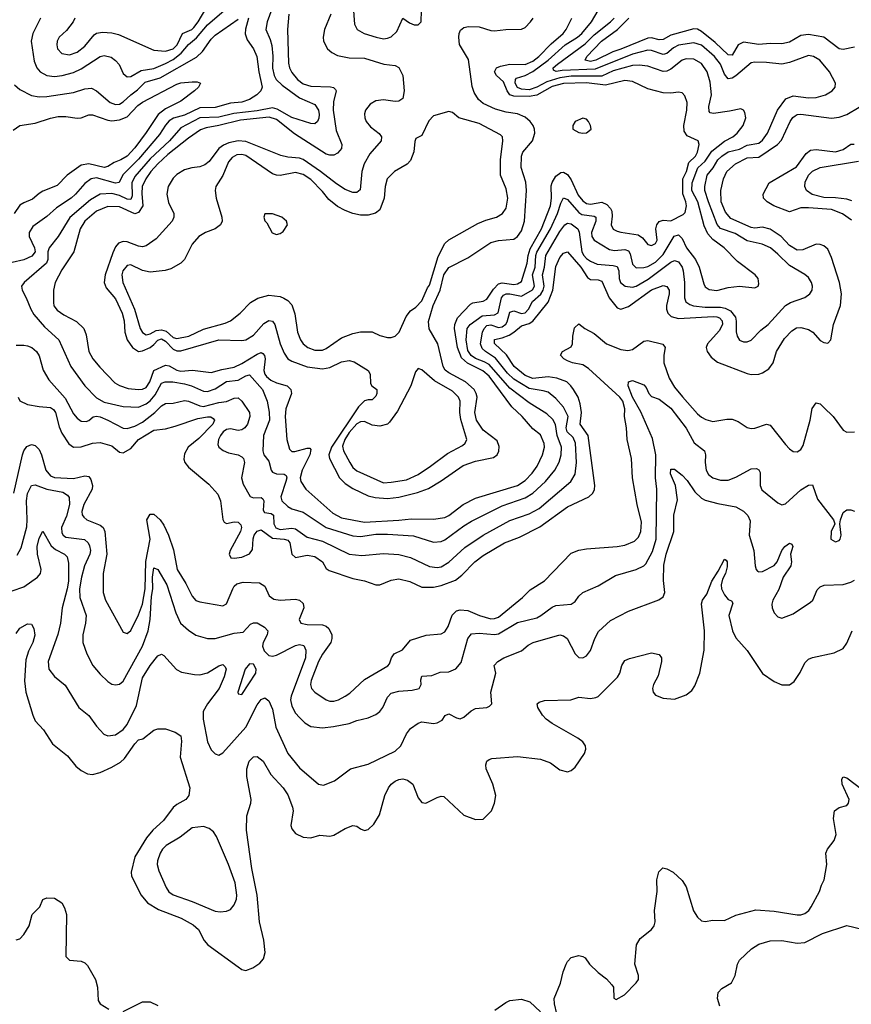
# Model space of a CAD drawing. Header units: inches. Extents: x 1678809 to 1859548, y 384609 to 522868.
# Tile 117 of 256: x 1741229 to 1745573, y 451140 to 456282. Entities that reach past the tile are written whole.
import ezdxf

# ---------------------------------------------------------------- set-up
doc = ezdxf.new("R2010")
doc.units = ezdxf.units.IN
doc.header["$MEASUREMENT"] = 0
doc.layers.add('B7445', color=7, linetype='Continuous')

msp = doc.modelspace()

# ---------------------------------------------------------------- linework, layer by layer
at = {"layer": 'B7445', "color": 5}
for points, elevation in [([(1742565.3, 456390), (1742522.1, 456270), (1742515, 456230), (1742538.3, 456178.3), (1742546.6, 456146.6), (1742552.1, 456092.1), (1742549.2, 456029.2), (1742557.9, 455990), (1742569.3, 455970), (1742599.9, 455939.9), (1742690, 455874.6), (1742770, 455838.2), (1742789.2, 455810), (1742792.9, 455787.1), (1742792.2, 455767.8), (1742785.5, 455750), (1742770, 455737.6), (1742750, 455739.7), (1742650, 455771.1), (1742574.8, 455814.8), (1742550, 455820.8), (1742470, 455806.4), (1742347.4, 455792.6), (1742270, 455772.9), (1742170, 455770.2), (1742070, 455717.6), (1742011.9, 455650), (1741910, 455554.9), (1741830, 455462.5), (1741815.4, 455430), (1741817.4, 455362.6), (1741810, 455343.2), (1741790, 455345), (1741750, 455363.8), (1741710, 455374.4), (1741650.1, 455369.9), (1741598.2, 455341.8), (1741490.3, 455249.7), (1741429.7, 455150.3), (1741382.9, 455090), (1741376.6, 455070), (1741376.4, 455030), (1741368.9, 455011.1), (1741251.8, 454910), (1741238.7, 454890), (1741241.1, 454870), (1741263.2, 454830), (1741286.7, 454770), (1741302.6, 454742.6), (1741358.4, 454678.4), (1741433.5, 454610), (1741497, 454470), (1741570.1, 454370), (1741630, 454307.6), (1741670, 454284), (1741770, 454261.7), (1741850, 454258.9), (1741890, 454275.1), (1741910, 454290.9), (1741937.1, 454322.9), (1741970, 454383.3), (1741989.2, 454390.8), (1742028.5, 454391.5), (1742090, 454381.1), (1742126.9, 454370), (1742190, 454341.5), (1742210, 454340.8), (1742250, 454353.9), (1742310, 454392.2), (1742370, 454399.7), (1742410, 454422.6), (1742430, 454427), (1742496.8, 454350), (1742521.5, 454290), (1742533.1, 454233.1), (1742534.1, 454190), (1742502.7, 454110), (1742499.4, 454030), (1742505.2, 454010), (1742530, 453976.4), (1742542.8, 453930), (1742550, 453918.6), (1742570, 453910.1), (1742610, 453909.4), (1742620.9, 453900.9), (1742624.2, 453890), (1742619.5, 453870), (1742593, 453790), (1742598.5, 453770), (1742630, 453739.2), (1742650, 453728.3), (1742710, 453710.1), (1742830, 453629.4), (1742970, 453586.7), (1743010, 453583.1), (1743090, 453595.4), (1743150, 453595.8), (1743286.9, 453586.9), (1743390, 453553.7), (1743430, 453557), (1743450, 453565.6), (1743550, 453639.3), (1743590, 453663.3), (1743750, 453743.3), (1743870, 453785.3), (1743910, 453808.6), (1743976, 453870), (1744024.7, 453930), (1744048, 453972), (1744058.3, 454010), (1744059.9, 454050), (1744037.4, 454110), (1744027.3, 454167.3), (1744013.5, 454193.5), (1743983.3, 454223.3), (1743890, 454280.4), (1743790, 454358.1), (1743680.7, 454480.7), (1743655.9, 454495.9), (1743610, 454512), (1743587.7, 454527.7), (1743570, 454554.2), (1743561.2, 454610), (1743567.3, 454670), (1743582, 454690), (1743645.2, 454734.8), (1743710, 454740.4), (1743728.7, 454751.3), (1743746, 454830), (1743756, 454844), (1743770, 454850.9), (1743789.7, 454850.3), (1743850, 454838.5), (1743908.1, 454871.9), (1743917.8, 454890), (1743907.7, 454950), (1743922.3, 454990), (1743924.7, 455050), (1743930, 455068.7), (1744001.5, 455190), (1744038.7, 455270), (1744056, 455324), (1744070, 455351.8), (1744090, 455343.6), (1744150, 455275.1), (1744165, 455265), (1744230, 455256.5), (1744238.6, 455250), (1744239.1, 455230), (1744216.2, 455170), (1744218.5, 455150), (1744230.1, 455130.1), (1744310, 455081.7), (1744336.9, 455076.9), (1744390, 455081.3), (1744410, 455075.1), (1744418.7, 455058.7), (1744430, 455005.2), (1744450, 454986.7), (1744490, 454987.1), (1744510, 454993.2), (1744550, 455016), (1744590, 455055.2), (1744647.9, 455152.1), (1744670, 455157.6), (1744690, 455139), (1744712.7, 455090), (1744759, 455030), (1744778.5, 454990), (1744802.2, 454902.2), (1744810, 454887.1), (1744830, 454872.7), (1744870, 454867.6), (1744930, 454883.7), (1744990, 454890.2), (1745070, 454881.3), (1745086, 454890), (1745090, 454902), (1745086, 454930), (1745071.2, 454950), (1744979.2, 455019.2), (1744909, 455090), (1744850, 455133.6), (1744823.5, 455163.5), (1744804.8, 455204.8), (1744772.3, 455330), (1744740.8, 455390), (1744742.3, 455430), (1744771.2, 455508.8), (1744810, 455542.7), (1744844.2, 455595.8), (1744910, 455647.2), (1744954.8, 455670), (1744977.5, 455690), (1745008.9, 455730), (1745023.1, 455770), (1745017.4, 455797.4), (1745009.7, 455809.7), (1744996.6, 455816.6), (1744936.6, 455803.4), (1744852.8, 455792.8), (1744835.7, 455795.7), (1744830, 455801.6), (1744828.7, 455828.7), (1744842.2, 455890), (1744836.1, 455956.1), (1744819.9, 456010), (1744790, 456053.1), (1744750, 456075.8), (1744710, 456076.7), (1744689.8, 456070.2), (1744630, 456024), (1744610, 456013.8), (1744590, 456010.9), (1744510, 456038.4), (1744465.2, 456045.2), (1744430, 456043.3), (1744330, 456014.5), (1744270, 455987.7), (1744110, 455986.7), (1744050, 455979.1), (1743982.1, 455957.9), (1743930, 455929), (1743890, 455915.1), (1743850, 455918.4), (1743830, 455927.1), (1743818.1, 455950), (1743819.1, 455970), (1743824, 455976), (1743870, 455989.7), (1743910, 456012.1), (1743989.2, 456070), (1744078, 456150), (1744143.2, 456190), (1744166.4, 456210), (1744215.8, 456270), (1744250.3, 456329.7)], 360), ([(1741337.2, 456290), (1741297, 456210), (1741289.5, 456170), (1741305.2, 456065.2), (1741319.3, 456030), (1741335.8, 456010), (1741370.1, 455990.1), (1741410, 455984.9), (1741450.1, 455990.1), (1741510, 456006.6), (1741550, 456025.2), (1741650, 456089.4), (1741670, 456095.4), (1741706.2, 456086.2), (1741730, 456069.1), (1741747.8, 456047.8), (1741770, 456000.4), (1741790, 455982.8), (1741810, 455985.9), (1741863.9, 456016.1), (1741930, 456026.7), (1741990, 456052.6), (1742030, 456073.2), (1742073.4, 456106.6), (1742110, 456152.1), (1742152.5, 456187.5), (1742210, 456254.9), (1742297.3, 456330)], 360), ([(1741517.1, 456290), (1741508.6, 456270), (1741473.8, 456226.2), (1741435.6, 456190), (1741424.8, 456170), (1741422.7, 456150), (1741426.7, 456130), (1741450, 456104.7), (1741490, 456099.1), (1741530, 456112.1), (1741570, 456143.9), (1741617.8, 456202.2), (1741630, 456211.5), (1741662.4, 456217.6), (1741710, 456213.9), (1741744.8, 456204.8), (1741930, 456122.4), (1741990, 456117.9), (1742030, 456130.4), (1742052.1, 456150), (1742079.5, 456210), (1742128.8, 456231.2), (1742139.2, 456240.8), (1742162.2, 456270), (1742201, 456339)], 380), ([(1742971.5, 456350), (1742978, 456258), (1742991.8, 456230), (1743028.2, 456210), (1743090.6, 456190), (1743130, 456182.7), (1743150, 456184.7), (1743170, 456192.4), (1743199.4, 456220.6), (1743230, 456290.6), (1743265.2, 456265.2), (1743290, 456255.6), (1743310, 456254.9), (1743327, 456270), (1743328.6, 456330)], 440), ([(1742423.6, 456290), (1742407.9, 456232.1), (1742407.2, 456207.2), (1742417, 456177), (1742450.1, 456130), (1742467.9, 456090), (1742479.1, 456010), (1742496.5, 455930), (1742489.1, 455910.9), (1742468.5, 455890), (1742430, 455865), (1742390, 455851.2), (1742330, 455845.2), (1742250, 455823), (1742170, 455822.3), (1742090, 455783.6), (1742032.8, 455767.2), (1742010, 455754.3), (1741990, 455731.7), (1741958.5, 455681.5), (1741850, 455553.1), (1741768.3, 455471.7), (1741748.1, 455431.9), (1741730, 455428.6), (1741630, 455455.4), (1741602, 455450), (1741570, 455427.1), (1741520.7, 455370), (1741497.6, 455350), (1741421.3, 455298.7), (1741370, 455254), (1741297.8, 455202.2), (1741278, 455170), (1741278.1, 455150), (1741306.1, 455090), (1741309.6, 455070.4), (1741292.7, 455047.3), (1741250, 455027.7), (1741190, 455014.2)], 340), ([(1741201.8, 455941.8), (1741230, 455918.2), (1741290, 455886.7), (1741330, 455879.8), (1741370, 455881.5), (1741510, 455902.4), (1741570, 455920.5), (1741603.5, 455923.5), (1741630, 455911.2), (1741701.3, 455850), (1741730, 455839.6), (1741750, 455840.4), (1741770, 455852.4), (1741808.9, 455890), (1741844.4, 455915.6), (1741884.9, 455955.1), (1741962.4, 455977.6), (1742153, 456087), (1742183.6, 456116.4), (1742230, 456180.1), (1742250, 456200.4), (1742370, 456283.8)], 340), ([(1741210, 454581.4), (1741250, 454582.6), (1741270, 454578.5), (1741292.4, 454570), (1741317.2, 454550), (1741330, 454527), (1741352.1, 454452.1), (1741381.9, 454401.9), (1741465.9, 454305.9), (1741510, 454224.4), (1741530, 454200.2), (1741550, 454186.2), (1741576.8, 454183.2), (1741590.8, 454189.2), (1741612.3, 454207.7), (1741630, 454211.8), (1741650, 454208.4), (1741690, 454190.9), (1741770, 454149), (1741790, 454147.5), (1741830, 454159.9), (1741870, 454180.7), (1741934.8, 454230), (1741970, 454265.8), (1741990, 454278), (1742030, 454278.7), (1742090, 454293.3), (1742110, 454290.1), (1742170, 454265.5), (1742190, 454262.7), (1742270, 454283.4), (1742310, 454288.5), (1742350, 454305.2), (1742370, 454307), (1742390, 454290.2), (1742428.7, 454230), (1742431, 454210), (1742418.9, 454170), (1742405.5, 454150), (1742390, 454139.8), (1742370, 454137.4), (1742330, 454145.7), (1742310, 454142.2), (1742292.7, 454130), (1742278.7, 454110), (1742267.5, 454090), (1742264, 454064), (1742269.6, 454049.6), (1742292, 454032), (1742320.5, 454020.5), (1742370, 454009.4), (1742390, 453999.7), (1742398.6, 453990), (1742402.8, 453970), (1742388.3, 453890), (1742395.9, 453855.9), (1742432.4, 453792.4), (1742450, 453785.1), (1742490, 453786.7), (1742499.4, 453779.4), (1742504.2, 453770), (1742501.3, 453721.3), (1742508.7, 453708.7), (1742542.7, 453702.7), (1742554.4, 453694.4), (1742556.2, 453650), (1742567.7, 453627.7), (1742590, 453619.6), (1742650, 453626.7), (1742670, 453623.5), (1742730, 453579.1), (1742810, 453558.7), (1742951, 453491), (1743017, 453483), (1743130, 453493.6), (1743210, 453488.8), (1743270, 453473.4), (1743370, 453426.3), (1743410, 453421.4), (1743430, 453425.2), (1743470, 453448.2), (1743553.5, 453526.5), (1743649.6, 453590.4), (1743790, 453666.1), (1743890, 453700.8), (1743942.4, 453730), (1744108.2, 453870), (1744130.7, 453909.3), (1744138.5, 453970), (1744132.7, 454070), (1744120.3, 454100.3), (1744088.1, 454130), (1744083.5, 454150), (1744094.9, 454210), (1744070, 454257.7), (1744030, 454303.2), (1743990, 454336.4), (1743964.3, 454344.3), (1743890, 454355.3), (1743810, 454404), (1743776.6, 454436.6), (1743714.8, 454514.8), (1743661.6, 454550), (1743645.7, 454565.7), (1743636.7, 454590), (1743645.8, 454650), (1743655.2, 454670), (1743670, 454685.1), (1743690, 454687.8), (1743730, 454673.8), (1743750, 454678.5), (1743768.3, 454691.7), (1743776, 454704), (1743790, 454755), (1743810, 454761.9), (1743850, 454747.7), (1743870, 454751.3), (1743887.3, 454770), (1743907, 454810), (1743951.2, 454848.8), (1743963.5, 454870), (1743968.5, 454890), (1743959.2, 454950), (1743970.7, 454990), (1743977.2, 455050), (1744050, 455175), (1744077.3, 455210), (1744090, 455218.9), (1744110, 455215.1), (1744145.3, 455190), (1744151.7, 455171.7), (1744166, 455070), (1744176, 455050), (1744190, 455035), (1744210, 455020.1), (1744244.8, 455004.8), (1744330, 454999.1), (1744350, 454992.3), (1744359.4, 454970), (1744360.8, 454930), (1744366.9, 454910), (1744392.2, 454890), (1744430, 454884.5), (1744450, 454891), (1744512.9, 454927.1), (1744630, 455016.2), (1744650, 455024.6), (1744670, 455016.8), (1744688.9, 454990), (1744695.1, 454970), (1744702.5, 454910), (1744701.2, 454830), (1744709, 454809), (1744730, 454794.2), (1744748.2, 454788.2), (1744810, 454780.1), (1744890, 454781.5), (1744915.1, 454775.1), (1744941.4, 454761.4), (1744968.2, 454728.2), (1744972, 454708), (1744971.1, 454651.1), (1744976.5, 454630), (1744988.7, 454608.7), (1745010, 454600.2), (1745030, 454599.6), (1745050, 454609.1), (1745100.1, 454659.9), (1745139.4, 454690), (1745230, 454789.3), (1745254.9, 454805.1), (1745330, 454831.5), (1745356.3, 454850), (1745368.4, 454870), (1745370.8, 454890), (1745365.3, 454910), (1745350, 454935.1), (1745331.1, 454951.1), (1745250, 454997.4), (1745190, 455058), (1745150.7, 455090), (1745107.6, 455110), (1745030, 455127.8), (1744965.8, 455165.8), (1744890, 455191.9), (1744872.9, 455212.9), (1744826.8, 455330), (1744807.7, 455390), (1744807.2, 455410), (1744820.6, 455470), (1744851.1, 455508.9), (1744875.8, 455550), (1744897.4, 455570), (1744930, 455592.1), (1744990, 455606.6), (1745030, 455626.3), (1745090, 455637.3), (1745110, 455653.4), (1745135.9, 455690), (1745187, 455810), (1745231.8, 455868.2), (1745270, 455884.2), (1745350, 455874.3), (1745390, 455876.4), (1745438.7, 455890), (1745472.8, 455910), (1745488.4, 455930), (1745491.1, 455950), (1745459.1, 456010), (1745408.9, 456070), (1745375.8, 456090), (1745350, 456094.3), (1745250, 456059), (1745210.4, 456050.4), (1745130, 456058.5), (1745070, 456060.5), (1745050, 456056), (1744970, 455989.1), (1744950, 455975.8), (1744930, 455973.3), (1744910, 455998), (1744889.5, 456050), (1744858.9, 456090), (1744790, 456149.2), (1744750, 456160.3), (1744670, 456148.1), (1744644.4, 456135.6), (1744610, 456104.5), (1744590, 456099.7), (1744530, 456121.5), (1744510, 456121.9), (1744430, 456102.6), (1744235.7, 456024.3), (1744063, 456017), (1744032, 456012), (1744017.7, 456017.7), (1744015.7, 456030), (1744039, 456050), (1744183.7, 456156.3), (1744230, 456203), (1744315.9, 456270), (1744333.7, 456290)], 340), ([(1742635, 456310), (1742628.4, 456230), (1742634, 456054), (1742638.1, 456030), (1742650, 456005.4), (1742680.5, 455970), (1742710, 455947), (1742750, 455934.7), (1742851.9, 455931.9), (1742868, 455928), (1742878.2, 455918.2), (1742883, 455910), (1742867.5, 455852.5), (1742865.7, 455810), (1742882.5, 455702.5), (1742911.5, 455630), (1742909.5, 455610), (1742901.9, 455598.1), (1742890, 455584.4), (1742870, 455575), (1742850, 455573.6), (1742830, 455578.9), (1742665, 455685), (1742570, 455760.4), (1742532.8, 455772.8), (1742382.3, 455757.7), (1742270, 455728.8), (1742202.5, 455717.5), (1742173.8, 455706.2), (1742110, 455663.7), (1742002.9, 455577.1), (1741950.2, 455529.8), (1741914.2, 455490), (1741887.1, 455450), (1741869.1, 455410.9), (1741866.3, 455373.7), (1741872.5, 455310), (1741850, 455274.3), (1741830, 455267.2), (1741750, 455304.6), (1741690, 455305.5), (1741630, 455282.5), (1741569.8, 455230.2), (1741545.5, 455190), (1741511.5, 455070), (1741450, 454976.4), (1741415, 454910), (1741405.9, 454870), (1741405.3, 454805.3), (1741408.1, 454788.1), (1741424.5, 454764.5), (1741460.1, 454740.1), (1741526.5, 454706.5), (1741563.8, 454670), (1741576.1, 454636.1), (1741590.8, 454550), (1741611.5, 454511.5), (1741647.4, 454467.4), (1741725.8, 454385.8), (1741750.9, 454370.9), (1741796.2, 454356.2), (1741850, 454350.1), (1741870, 454352.7), (1741890, 454362), (1741908.2, 454390), (1741930, 454450.5), (1741990, 454477.4), (1742010, 454474.2), (1742050, 454451.4), (1742070, 454446.2), (1742131.4, 454451.4), (1742230, 454440.3), (1742284.3, 454455.7), (1742350, 454467.4), (1742390, 454485.9), (1742470, 454535.2), (1742490, 454543.7), (1742498.5, 454538.5), (1742508.1, 454528.1), (1742510.5, 454510.5), (1742504.4, 454450), (1742509.5, 454430), (1742518.4, 454418.4), (1742540.2, 454400.2), (1742570, 454384.7), (1742626.5, 454370), (1742646, 454350), (1742648.6, 454330), (1742620.1, 454250), (1742615.5, 454210), (1742623.7, 454090), (1742638.8, 454038.8), (1742650, 454027.4), (1742666.8, 454026.8), (1742730, 454044), (1742744, 454044), (1742750, 454038), (1742745.2, 454010), (1742705.4, 453930), (1742694, 453890), (1742697.1, 453870), (1742723.9, 453830), (1742864.2, 453704.2), (1742910, 453680.7), (1743030, 453658.7), (1743210, 453668.7), (1743275.4, 453675.4), (1743390, 453673.3), (1743450, 453682.9), (1743470, 453693), (1743545.5, 453750), (1743610, 453783.8), (1743830, 453849.7), (1743870, 453875.9), (1743906.3, 453913.7), (1743931.4, 453950), (1743960.2, 454010), (1743970.4, 454049.6), (1743968.8, 454068.8), (1743950, 454113.6), (1743910, 454145.6), (1743853.1, 454210), (1743799.9, 454259.9), (1743680.9, 454420.9), (1743648, 454448), (1743568, 454488), (1743536.3, 454516.3), (1743516.8, 454570), (1743501, 454670), (1743501.6, 454690), (1743515.3, 454724.7), (1743584.1, 454795.9), (1743596.4, 454803.6), (1743650, 454812.1), (1743670, 454822.1), (1743704.5, 454875.5), (1743730, 454902.2), (1743750, 454907.2), (1743810, 454899.2), (1743830, 454901.9), (1743850, 454914), (1743880, 455010), (1743884.8, 455050), (1743895.1, 455084.9), (1743954.2, 455190), (1744001.4, 455310), (1744007.8, 455350), (1744006.1, 455413.9), (1744010, 455430.9), (1744030, 455464.3), (1744056.2, 455483.8), (1744070, 455485.5), (1744090, 455473.4), (1744110, 455445.5), (1744146, 455366), (1744170, 455336.7), (1744190, 455322.3), (1744210, 455318.1), (1744270, 455329.7), (1744296.9, 455316.9), (1744315.9, 455295.9), (1744322.1, 455282.1), (1744324.4, 455255.6), (1744318.1, 455210), (1744330, 455188.6), (1744350, 455177), (1744370, 455172.1), (1744459, 455159), (1744483.1, 455143.1), (1744510, 455107.1), (1744530, 455102.9), (1744550, 455112.9), (1744558.5, 455130), (1744551.6, 455190), (1744556.7, 455210), (1744570, 455227.7), (1744590, 455235.2), (1744630, 455232.2), (1744695.4, 455264.6), (1744704.9, 455275.1), (1744712, 455310), (1744709.1, 455330), (1744692.9, 455372.9), (1744693.7, 455450), (1744712.2, 455490), (1744724.1, 455535.9), (1744759.1, 455570), (1744769.9, 455590), (1744778.4, 455630), (1744773.3, 455650), (1744715.9, 455675.9), (1744700.2, 455700.2), (1744697.8, 455730), (1744713.7, 455810), (1744715.7, 455850), (1744704.1, 455884.1), (1744690, 455899.7), (1744670, 455903.9), (1744630, 455898), (1744590, 455900.7), (1744510, 455920.4), (1744430, 455958.8), (1744390, 455964.5), (1744290, 455940.5), (1744190, 455951.6), (1744070, 455948.4), (1744010, 455932.3), (1743930, 455887.1), (1743890, 455880.8), (1743810, 455883), (1743789.3, 455890), (1743774.7, 455910), (1743757, 455957), (1743719.8, 455990), (1743708.5, 456010), (1743720.3, 456030), (1743740.8, 456039.2), (1743790, 456050.5), (1743870, 456048.2), (1743910, 456065.4), (1743941.6, 456090), (1744004.9, 456155.1), (1744067.2, 456210), (1744084.4, 456230), (1744114.1, 456290)], 380), ([(1742854.5, 456310), (1742821.8, 456230), (1742814.8, 456190), (1742816.4, 456170), (1742836.1, 456130), (1742859.7, 456110), (1742890, 456094.4), (1742950, 456082.1), (1743030, 456081.6), (1743130.6, 456049.4), (1743190, 456041.9), (1743210, 456033), (1743230.1, 455990), (1743237.4, 455910), (1743230.1, 455869.9), (1743210, 455857), (1743190, 455855.2), (1743130, 455862.9), (1743090, 455857.3), (1743059.8, 455840.2), (1743035.5, 455810), (1743029.5, 455790), (1743031.2, 455770), (1743039.5, 455750), (1743062.3, 455722.3), (1743107.1, 455687.1), (1743118.4, 455670), (1743117.7, 455650), (1743058.6, 455581.4), (1743028.5, 455530), (1743016.7, 455490), (1743007.3, 455392.7), (1742990, 455378.7), (1742970, 455378.7), (1742930, 455394.9), (1742884, 455424), (1742800.3, 455490), (1742710, 455551.5), (1742690, 455558.5), (1742630, 455563.8), (1742592.8, 455572.8), (1742410, 455645.8), (1742370, 455648.6), (1742320.9, 455639.1), (1742293.1, 455626.9), (1742270.1, 455610), (1742218.2, 455541.8), (1742196.7, 455523.3), (1742170, 455513.1), (1742128.8, 455508.8), (1742090, 455497.8), (1742050, 455473.7), (1742030, 455453.8), (1742005, 455410), (1741998.2, 455370), (1742006.5, 455326.5), (1742034.4, 455270), (1742033.4, 455250), (1742025, 455230), (1741941.9, 455138.1), (1741890, 455101.5), (1741870, 455096.5), (1741850, 455098.6), (1741790, 455121.6), (1741770, 455123.9), (1741745.9, 455114.1), (1741730, 455095.3), (1741715.6, 455064.4), (1741675.6, 454950), (1741669.6, 454910), (1741680.9, 454880.9), (1741730, 454824), (1741764, 454750), (1741775.2, 454710), (1741778.7, 454650), (1741790.5, 454610), (1741818.2, 454570), (1741850, 454548.5), (1741870, 454552.2), (1741910, 454570.9), (1741930, 454585), (1741950, 454608.8), (1741970, 454615.2), (1741990, 454602.5), (1742030, 454561), (1742050, 454552.2), (1742070, 454553.5), (1742270, 454610.1), (1742390, 454607.3), (1742410, 454610.9), (1742450, 454633.9), (1742503.8, 454696.2), (1742530, 454711.3), (1742550, 454707), (1742561.8, 454690), (1742589.7, 454590), (1742610, 454539.7), (1742630, 454510.9), (1742650, 454499.3), (1742730, 454469.7), (1742810, 454458.2), (1742850, 454465.5), (1742910, 454494.8), (1742950, 454502.3), (1742975.7, 454495.7), (1743049.5, 454449.5), (1743060.6, 454430), (1743062.3, 454382.3), (1743069.2, 454369.2), (1743093.8, 454350), (1743094.7, 454330), (1743090, 454315.1), (1743070, 454297.6), (1743050, 454297.4), (1743030, 454290.8), (1742999.2, 454260.8), (1742858.5, 454050), (1742844.5, 454010), (1742846.6, 453990), (1742900.1, 453890), (1742930, 453859.9), (1742970, 453833.7), (1743050, 453795.8), (1743086.3, 453786.3), (1743150, 453782), (1743210, 453788.6), (1743306.5, 453813.5), (1743365.4, 453834.6), (1743430, 453873), (1743545.8, 453954.2), (1743610, 453977.3), (1743704.8, 453995.2), (1743722.9, 454010), (1743732.1, 454027.9), (1743733.9, 454053.9), (1743723, 454083), (1743650, 454137.7), (1743614.6, 454190), (1743606.4, 454230), (1743618.1, 454310), (1743614, 454330), (1743602.9, 454350), (1743558.1, 454390), (1743470, 454437.2), (1743452.3, 454452.3), (1743440.7, 454470), (1743413.9, 454590), (1743368.4, 454668.4), (1743365.4, 454705.4), (1743388.7, 454790), (1743425, 454870), (1743445.1, 454950), (1743470, 454988.2), (1743570, 455038.7), (1743690, 455117.6), (1743730, 455129.5), (1743810, 455136.6), (1743830, 455150.1), (1743850, 455179), (1743866.4, 455230), (1743876.3, 455390), (1743872.6, 455432.6), (1743848.7, 455510), (1743850.6, 455570), (1743856.8, 455590), (1743907.5, 455650), (1743920.3, 455690), (1743918.8, 455710), (1743910.8, 455730), (1743895.7, 455750), (1743870, 455772.1), (1743829.9, 455789.9), (1743770, 455798.3), (1743713.9, 455813.9), (1743650, 455844.7), (1743625.9, 455865.9), (1743602.3, 455902.3), (1743592.2, 455932.2), (1743573.4, 456073.4), (1743527.2, 456152.8), (1743522.2, 456190), (1743524.8, 456210), (1743532.3, 456227.7), (1743550, 456241.3), (1743573.9, 456246.1), (1743630, 456244.7), (1743690, 456225.2), (1743710, 456224.2), (1743769, 456231), (1743850, 456232.6), (1743870, 456241.7), (1743898.2, 456270), (1743911.4, 456290)], 420), ([(1745590, 456137.7), (1745530, 456126.1), (1745510, 456130.5), (1745430, 456190.4), (1745350, 456203.8), (1745310, 456198.5), (1745250, 456164.3), (1745210, 456155.8), (1745150, 456157.5), (1745090, 456151.9), (1745010, 456164.5), (1744982, 456150), (1744950, 456096.2), (1744930, 456098.1), (1744862, 456162), (1744790, 456219.7), (1744770, 456231.7), (1744750, 456235), (1744630, 456201.5), (1744590, 456179), (1744570, 456176.7), (1744530, 456187.9), (1744510, 456186.1), (1744370, 456127.1), (1744326.8, 456113.2), (1744238.7, 456070), (1744210, 456064), (1744182.4, 456070), (1744191.6, 456090), (1744267.9, 456170), (1744351.1, 456230), (1744410.4, 456290)], 320), ([(1741195.7, 455704.3), (1741230.3, 455729.7), (1741310, 455741), (1741390, 455768.2), (1741430, 455776.6), (1741470, 455777.1), (1741530, 455767.4), (1741550, 455769.1), (1741590, 455784.8), (1741610, 455785.8), (1741690, 455756.4), (1741710, 455753.9), (1741750, 455758.4), (1741790, 455774.6), (1741846.2, 455833.8), (1741870, 455851), (1742050, 455945.7), (1742070, 455952.7), (1742130, 455958), (1742156.7, 455956.7), (1742173.4, 455950), (1742163.1, 455930), (1742142, 455910), (1742070, 455856), (1741990, 455817), (1741952.7, 455787.3), (1741890, 455692.3), (1741830, 455612.8), (1741790, 455569), (1741757.6, 455550), (1741723.2, 455536.8), (1741690, 455514.4), (1741670.6, 455509.4), (1741590, 455529.6), (1741550, 455522), (1741477, 455470), (1741424.4, 455415.6), (1741350, 455385.8), (1741330, 455374.6), (1741296.2, 455343.8), (1741250, 455326.3), (1741230, 455313.4), (1741200.1, 455270)], 320), ([(1741220.6, 454310), (1741230, 454292), (1741270, 454272.6), (1741330, 454261.5), (1741390, 454257.2), (1741406.1, 454246.1), (1741415.7, 454230), (1741435.5, 454155.5), (1741450, 454122.2), (1741486.3, 454066.3), (1741510, 454050.2), (1741550, 454050.6), (1741608.8, 454071.2), (1741650, 454073.2), (1741710, 454057), (1741750, 454023.7), (1741770, 454019.6), (1741810, 454042.6), (1741850.5, 454090), (1741930, 454138.8), (1741990, 454145.5), (1742041.5, 454158.5), (1742159.9, 454200.1), (1742210, 454207.6), (1742227.4, 454207.4), (1742240, 454200), (1742247.2, 454190), (1742238.1, 454170), (1742165.5, 454094.5), (1742108.7, 454050), (1742090, 454015.4), (1742086.6, 453986.6), (1742091.3, 453970), (1742110, 453944.9), (1742217, 453857), (1742263.3, 453803.3), (1742278.6, 453770), (1742290, 453671), (1742297.7, 453657.7), (1742310, 453651.5), (1742350, 453658.9), (1742370, 453657.3), (1742383.9, 453643.9), (1742387.4, 453630), (1742382.5, 453610), (1742327.8, 453510), (1742322.7, 453490), (1742331.3, 453471.3), (1742350, 453469.4), (1742390, 453475.3), (1742430, 453492.3), (1742445, 453515), (1742448.8, 453571.2), (1742454.6, 453590), (1742470, 453610.6), (1742490, 453617.4), (1742550, 453574.9), (1742610, 453569.4), (1742630, 453563.4), (1742640.1, 453550), (1742651.1, 453491.1), (1742670, 453474.2), (1742730, 453485.5), (1742770, 453478.2), (1742810, 453450.8), (1742830, 453416.5), (1742845, 453405), (1742970, 453363.2), (1743030, 453351.1), (1743090, 453330.2), (1743110, 453330.2), (1743170, 453354.6), (1743210, 453361.2), (1743267.3, 453347.3), (1743330, 453318.3), (1743390, 453317.8), (1743430, 453327.1), (1743505.6, 453354.4), (1743538.6, 453381.4), (1743606.1, 453450), (1743650, 453483.1), (1743762.4, 453550), (1743840.5, 453579.5), (1743946.8, 453633.2), (1744090, 453737.8), (1744202, 453790), (1744223.8, 453810), (1744231.7, 453828.3), (1744233.4, 453850), (1744197.9, 454110), (1744157.7, 454170), (1744163.9, 454230), (1744156.4, 454276.4), (1744146.2, 454310), (1744122.4, 454350), (1744108.5, 454370), (1744086.5, 454390), (1744035.1, 454410), (1743990, 454416.5), (1743910, 454409), (1743870, 454424.7), (1743812.6, 454470), (1743771.7, 454531.7), (1743709.9, 454590.1), (1743710, 454611.2), (1743750, 454620.1), (1743785.1, 454634.9), (1743810.4, 454649.6), (1743850, 454683.4), (1743890, 454694.8), (1743910, 454708), (1743990, 454807.3), (1744014.7, 454870), (1744030, 454993.1), (1744050, 455039.3), (1744070, 455062.7), (1744090.1, 455070.1), (1744160.2, 454990), (1744195.1, 454935.1), (1744210, 454925.9), (1744250, 454924), (1744270, 454916.8), (1744308.1, 454830), (1744350, 454776.6), (1744370, 454769.5), (1744410, 454784.8), (1744530, 454871.2), (1744590, 454894.6), (1744610, 454889.2), (1744621.2, 454870), (1744622.4, 454850), (1744607.9, 454790), (1744607.7, 454770), (1744614.8, 454750), (1744631.6, 454731.6), (1744670, 454722), (1744851.6, 454731.6), (1744870, 454730.9), (1744884.4, 454724.4), (1744897.8, 454710), (1744899.6, 454690), (1744882.3, 454657.7), (1744822.6, 454590), (1744815.6, 454570), (1744820.2, 454550), (1744840.4, 454520.4), (1744873.4, 454493.4), (1745030, 454435), (1745050.7, 454429.3), (1745090, 454430.2), (1745110, 454437.1), (1745141.9, 454458.1), (1745165.2, 454490), (1745183.2, 454550), (1745223.7, 454616.3), (1745262.2, 454657.8), (1745287.4, 454672.6), (1745310, 454675.3), (1745350, 454664.8), (1745372.7, 454650), (1745410, 454607.2), (1745430, 454596.1), (1745450, 454592.2), (1745466.3, 454610), (1745481, 454690), (1745517.3, 454790), (1745521.5, 454850), (1745510.9, 454910), (1745470, 455040.5), (1745450, 455083.1), (1745430, 455101.1), (1745410, 455108.2), (1745390, 455109), (1745319.4, 455080.6), (1745290, 455078.9), (1745250, 455101.9), (1745206.2, 455150), (1745150, 455188.6), (1745110, 455197.8), (1745070, 455193.6), (1745050, 455196.4), (1744943.8, 455243.8), (1744916.1, 455276.1), (1744893.3, 455330), (1744890.8, 455390), (1744905.3, 455450), (1744923.8, 455490), (1744968.2, 455530), (1745030, 455559.9), (1745090, 455563.2), (1745188.2, 455630), (1745207.9, 455652.1), (1745253, 455750), (1745268.1, 455771.9), (1745279.7, 455780.3), (1745290, 455786.1), (1745310, 455788.1), (1745470, 455767.5), (1745510, 455772.3), (1745550, 455787.5), (1745614.9, 455825.1)], 320), ([(1745574.6, 455234.6), (1745527.5, 455267.5), (1745470, 455289.9), (1745350, 455299.3), (1745310, 455299.5), (1745250, 455278.5), (1745168.3, 455310), (1745133.3, 455330), (1745113.8, 455350), (1745112.5, 455370), (1745144.5, 455430), (1745287.2, 455512.8), (1745337.7, 455582.3), (1745359.5, 455600.5), (1745390, 455604.3), (1745490, 455591), (1745530, 455603.3), (1745570, 455631.7), (1745587.6, 455632.4)], 280), ([(1745575.8, 455335.8), (1745550, 455343.8), (1745490, 455351.4), (1745430, 455352.6), (1745368.4, 455368.4), (1745338.3, 455390), (1745331, 455411), (1745332.8, 455432.8), (1745349.9, 455470), (1745370, 455491.5), (1745410, 455509.4), (1745610, 455543)], 260), ([(1741198.2, 453810), (1741244.3, 454010), (1741250.4, 454030), (1741266.5, 454053.5), (1741290, 454064.1), (1741310, 454057.8), (1741330, 454037.1), (1741342.5, 454010), (1741365.9, 453930), (1741390, 453899.9), (1741411.2, 453891.2), (1741510, 453885.4), (1741570, 453899.8), (1741590, 453897.1), (1741601.4, 453881.4), (1741609.6, 453850), (1741607.7, 453830), (1741564, 453750), (1741554, 453714), (1741556.2, 453696.2), (1741563.3, 453683.3), (1741580.2, 453670), (1741650, 453643.1), (1741664.3, 453630), (1741674.2, 453610), (1741685.1, 453490), (1741665, 453390), (1741665.3, 453290), (1741678.1, 453250), (1741770, 453083.8), (1741790, 453077.4), (1741810, 453092.9), (1741850, 453173.8), (1741869.7, 453230.3), (1741884.8, 453310), (1741887.3, 453452.7), (1741910.4, 453570), (1741893.7, 453670), (1741910, 453699), (1741930, 453699.7), (1741963.2, 453670), (1741982.2, 453642.2), (1742006, 453590), (1742032.6, 453512.6), (1742051.7, 453410), (1742097.4, 453337.4), (1742130, 453272), (1742150, 453248.3), (1742170, 453241.2), (1742290, 453221.7), (1742310, 453231.5), (1742342.1, 453310), (1742350, 453324.2), (1742364.1, 453335.9), (1742396.1, 453343.9), (1742481.5, 453341.5), (1742510, 453324.2), (1742533, 453273), (1742556.1, 453256.1), (1742590, 453250.1), (1742670, 453255.1), (1742690.3, 453250), (1742710, 453233.8), (1742713.5, 453210), (1742688.2, 453150), (1742697, 453130), (1742730, 453123), (1742810, 453121.5), (1742830, 453115), (1742843.4, 453103.4), (1742859, 453070), (1742859.8, 453050), (1742854.1, 453030), (1742810, 452968.1), (1742790.6, 452930), (1742751.2, 452831.2), (1742748.4, 452810), (1742753.8, 452790), (1742770.2, 452770), (1742830, 452730.1), (1742850, 452722.7), (1742870, 452723), (1742895.1, 452730), (1742930, 452748.6), (1742954.4, 452765.6), (1743030, 452836.6), (1743151.5, 452908.5), (1743161, 452919), (1743171.3, 452950), (1743184.5, 452970), (1743228.7, 452991.3), (1743270, 453042), (1743351.5, 453068.5), (1743430, 453075.2), (1743450, 453084.4), (1743467.7, 453112.3), (1743487.9, 453172.1), (1743510, 453194.6), (1743530, 453200.4), (1743570, 453195.8), (1743630.2, 453170), (1743690, 453153.9), (1743710, 453154.3), (1743730, 453162.2), (1743855.2, 453264.8), (1743895.8, 453304.2), (1743970, 453351.3), (1744110, 453495.6), (1744150, 453511.9), (1744190, 453518.9), (1744350, 453530.1), (1744390, 453537.8), (1744441, 453559), (1744461.1, 453578.9), (1744474.1, 453610), (1744477.1, 453657.1), (1744454.2, 453750), (1744429.9, 453890), (1744425.4, 453990), (1744402.1, 454090), (1744399.5, 454150), (1744389.2, 454209.2), (1744390.4, 454250), (1744379.2, 454290), (1744364.1, 454310), (1744201.1, 454461.1), (1744170, 454479.8), (1744117.3, 454490), (1744090, 454501.1), (1744072.2, 454510), (1744054.5, 454530), (1744065.4, 454550), (1744110, 454573.4), (1744117, 454590), (1744118.7, 454630), (1744128, 454672), (1744150, 454694), (1744181.5, 454670), (1744230, 454643), (1744294.7, 454590), (1744370, 454558.8), (1744405.8, 454554.2), (1744430, 454558.8), (1744490, 454603.8), (1744510, 454607.3), (1744587.9, 454587.9), (1744601.3, 454570), (1744593.1, 454530), (1744593.9, 454490), (1744621.5, 454410), (1744650, 454363.5), (1744691.7, 454311.7), (1744770, 454223.8), (1744790, 454207), (1744813.7, 454193.7), (1744850, 454184.4), (1744923.8, 454196.2), (1744950, 454195), (1744983, 454183), (1745030, 454151.6), (1745050, 454146.5), (1745070, 454149.1), (1745129.9, 454170.1), (1745150, 454164.8), (1745230, 454062.7), (1745250, 454040.3), (1745270, 454026.7), (1745290, 454024.9), (1745310, 454037.6), (1745322.3, 454057.7), (1745358.8, 454190), (1745368.7, 454251.3), (1745390, 454280.3), (1745410, 454276), (1745430, 454257.4), (1745478, 454210), (1745530, 454138.5), (1745550, 454127.7), (1745590, 454129.3)], 280), ([(1741215.1, 453484.9), (1741236.1, 453523.9), (1741265.7, 453634.3), (1741268.7, 453671.3), (1741264.4, 453770), (1741270, 453808.4), (1741290, 453849.1), (1741310, 453853.4), (1741370, 453830.9), (1741453.8, 453813.8), (1741478.7, 453798.7), (1741487.5, 453787.5), (1741489.5, 453749.5), (1741474.2, 453690), (1741448, 453630), (1741450, 453601.5), (1741456.6, 453590), (1741470, 453580.4), (1741567.1, 453567.1), (1741587.4, 453550), (1741594.4, 453534.4), (1741598.7, 453510), (1741595.8, 453490), (1741567.6, 453430), (1741551.4, 453370), (1741542.3, 453310), (1741543.8, 453263.8), (1741575.5, 453170), (1741573.6, 453130), (1741558, 453070), (1741559.3, 453030), (1741579.7, 452970), (1741611, 452910), (1741650, 452863.9), (1741690, 452825.5), (1741710, 452812.7), (1741730, 452809.1), (1741750, 452812.7), (1741770, 452827.7), (1741871.1, 453010), (1741899.7, 453090), (1741911.1, 453148.9), (1741917.1, 453270), (1741923.9, 453310), (1741922.7, 453370), (1741930, 453419.3), (1741950, 453410.2), (1741996.8, 453330), (1742044.1, 453184.1), (1742069.5, 453130), (1742110, 453093.8), (1742150, 453068.2), (1742210, 453050.2), (1742250.2, 453050.2), (1742350, 453078.1), (1742396.2, 453083.8), (1742434.7, 453125.3), (1742450, 453132.4), (1742470, 453132), (1742508, 453110), (1742524.4, 453090), (1742521.5, 453070), (1742500.2, 453030), (1742497.7, 453010), (1742505.8, 452985.8), (1742530, 452962.2), (1742550, 452958), (1742570, 452963.3), (1742670, 453014.4), (1742690, 453019.4), (1742714.1, 453014.1), (1742724.6, 452990), (1742722.1, 452950), (1742647.4, 452750), (1742644.2, 452730), (1742650, 452696.9), (1742670, 452659.7), (1742690, 452637.6), (1742718.9, 452610), (1742750, 452591.1), (1742810, 452583.7), (1742868.8, 452591.2), (1742950, 452607.4), (1742990, 452622), (1743050, 452636), (1743090, 452653.8), (1743110.8, 452670), (1743126, 452690), (1743150, 452744.9), (1743170, 452764.7), (1743210, 452775.5), (1743279.7, 452780.3), (1743316.3, 452790), (1743327.1, 452810), (1743324.8, 452835.2), (1743330, 452853.7), (1743382.2, 452857.8), (1743425.1, 452874.9), (1743470, 452877.2), (1743507.6, 452892.4), (1743534.8, 452925.2), (1743570, 453050.3), (1743590, 453074.5), (1743630, 453078.1), (1743710, 453070.5), (1743730, 453075.2), (1743830, 453133.9), (1743930, 453158.7), (1743951.6, 453170), (1744010, 453214.8), (1744030, 453222.1), (1744110, 453230.2), (1744130, 453243.7), (1744150, 453271.8), (1744171.6, 453290), (1744250, 453325.2), (1744341.1, 453378.9), (1744450, 453411), (1744489.3, 453430.7), (1744499.3, 453440.7), (1744534.4, 453505.6), (1744554.2, 453570), (1744557.3, 453830), (1744550.8, 453890), (1744551.4, 454010), (1744535.1, 454095.1), (1744474.5, 454234.5), (1744430.3, 454310), (1744406.9, 454370), (1744408.8, 454391.2), (1744430, 454397.5), (1744490, 454374.5), (1744501.6, 454361.6), (1744516, 454330), (1744530, 454314.9), (1744570, 454300.8), (1744630, 454253.2), (1744710, 454149.3), (1744753, 454073), (1744806.7, 454030), (1744811.8, 454010), (1744809.5, 453970), (1744815.1, 453930), (1744826.7, 453906.7), (1744849, 453890), (1744890, 453877.6), (1744930, 453877.8), (1744970, 453892.3), (1745050, 453936.8), (1745077.4, 453937.4), (1745090.8, 453930.8), (1745096.8, 453916.8), (1745097.2, 453850), (1745106.4, 453826.4), (1745190, 453758.7), (1745210, 453748.9), (1745230, 453753.1), (1745310, 453827.2), (1745350, 453850.3), (1745370, 453853.4), (1745397.4, 453777.4), (1745481, 453670), (1745486.8, 453650), (1745468.5, 453610), (1745466.7, 453570), (1745490, 453555.5), (1745510, 453563), (1745515.1, 453570), (1745520.5, 453590), (1745512.7, 453650), (1745516, 453670), (1745531.5, 453708.5), (1745550, 453721.6), (1745570, 453723.1), (1745590, 453715.8)], 260), ([(1741190, 453299.3), (1741250, 453320.1), (1741321.8, 453370), (1741338.1, 453390), (1741341.9, 453410), (1741321.7, 453490), (1741320.4, 453530), (1741330, 453574.9), (1741350, 453610.6), (1741393.7, 453533.7), (1741415.5, 453515.5), (1741462.3, 453490), (1741476.2, 453476.2), (1741483.8, 453443.8), (1741483.4, 453350), (1741477.2, 453310), (1741451.5, 453210), (1741441.7, 453130), (1741428.8, 453071.2), (1741378, 452930), (1741381.8, 452890), (1741410, 452851.5), (1741466.1, 452806.1), (1741537.7, 452690), (1741590, 452648.9), (1741630, 452593.1), (1741668.5, 452550), (1741690, 452542.8), (1741730, 452547.5), (1741770, 452575.5), (1741790, 452601.3), (1741839.7, 452700.3), (1741870, 452844.7), (1741910, 452910.2), (1741950, 452959.5), (1741970, 452968.4), (1741981.4, 452961.4), (1742047.7, 452887.7), (1742075.1, 452875.1), (1742141.7, 452861.7), (1742170, 452860.1), (1742210, 452870.7), (1742270, 452907.9), (1742290, 452914.6), (1742303.1, 452903.1), (1742307.4, 452890), (1742298, 452850), (1742271.5, 452790), (1742209.5, 452710), (1742187.5, 452670), (1742188.2, 452630), (1742210.2, 452510.2), (1742230, 452468.7), (1742250, 452448.2), (1742270, 452440.4), (1742290, 452453.1), (1742410, 452586.6), (1742470, 452703.9), (1742490, 452731.5), (1742510, 452740.2), (1742530, 452724.2), (1742550, 452681.1), (1742567.2, 452587.2), (1742629.8, 452449.8), (1742690, 452375.5), (1742790, 452290.2), (1742815.8, 452284.2), (1742873.7, 452306.3), (1742957.2, 452370), (1743050, 452393.4), (1743190, 452462.1), (1743220.7, 452490), (1743250, 452552), (1743270, 452580.9), (1743310, 452609), (1743330, 452615.2), (1743390, 452607.1), (1743410, 452610.2), (1743435.2, 452624.8), (1743451.1, 452648.9), (1743470, 452656.9), (1743510, 452636.5), (1743530, 452631.6), (1743550, 452638.9), (1743587.7, 452672.3), (1743610, 452684.9), (1743670, 452690.3), (1743683.5, 452696.5), (1743695.1, 452710), (1743689.7, 452770), (1743716.9, 452870), (1743707.3, 452910), (1743726.6, 452930), (1743758.4, 452950), (1743850, 452985.6), (1743884.8, 453015.2), (1743911.5, 453030), (1744050, 453070.2), (1744070, 453065), (1744089.1, 453050), (1744130, 452970.4), (1744150, 452952), (1744170, 452948.7), (1744190, 452959.5), (1744210, 452988.2), (1744233.2, 453050), (1744252.9, 453087.1), (1744314.8, 453145.2), (1744410, 453192.4), (1744567.8, 453252.2), (1744590, 453268.5), (1744599.2, 453290), (1744592.7, 453352.7), (1744594.1, 453434.1), (1744605.8, 453490), (1744645.5, 453610), (1744645.6, 453694.4), (1744664.7, 453775.3), (1744654.6, 453850), (1744628.5, 453910), (1744630, 453934.9), (1744650, 453935.2), (1744690, 453903), (1744715.4, 453875.4), (1744755.5, 453815.5), (1744790, 453783.5), (1744810, 453772.1), (1744875.3, 453755.3), (1744970, 453738.5), (1745010, 453715), (1745032.7, 453692.7), (1745044.6, 453664.6), (1745039.8, 453590), (1745063.9, 453510), (1745070.2, 453430), (1745075.8, 453410), (1745082.8, 453402.8), (1745090, 453398.4), (1745110, 453399.5), (1745170, 453431.3), (1745185.5, 453450), (1745210, 453509.2), (1745226.1, 453530), (1745250, 453547.9), (1745263.4, 453543.4), (1745267.9, 453530), (1745254.8, 453490), (1745260.5, 453450), (1745257.7, 453430), (1745217, 453370), (1745194.2, 453305.8), (1745162.6, 453250), (1745158.7, 453230), (1745159.5, 453210), (1745170, 453184), (1745190, 453163), (1745210, 453157.1), (1745270, 453179.3), (1745360.1, 453239.9), (1745371.5, 453250), (1745394.9, 453305.1), (1745410, 453320.3), (1745431.8, 453328.2), (1745530, 453333.2), (1745570, 453344), (1745590, 453354.6)], 240), ([(1741210, 453075.8), (1741230, 453104.2), (1741270, 453126.4), (1741290, 453124.9), (1741302.3, 453102.3), (1741307.7, 453067.7), (1741298.3, 453030), (1741275.9, 452984.1), (1741260.9, 452939.1), (1741254.1, 452830), (1741261.7, 452770), (1741297.5, 452650), (1741310, 452621.3), (1741352.9, 452572.9), (1741400.2, 452500.2), (1741478.2, 452438.2), (1741522.9, 452382.9), (1741550, 452360.8), (1741583.4, 452343.4), (1741610, 452340.7), (1741650, 452350.1), (1741710, 452377.9), (1741755, 452405), (1741776.5, 452423.5), (1741830, 452500.8), (1741850, 452520.7), (1741872.9, 452527.1), (1741930, 452572.4), (1741950, 452579), (1741990, 452578.9), (1742042, 452562), (1742070, 452542.8), (1742074, 452514), (1742067.2, 452430), (1742118.1, 452270), (1742113.2, 452230), (1742096.1, 452210), (1742050, 452184.1), (1742030, 452167.5), (1741979.9, 452100.1), (1741924.8, 452050), (1741890.7, 452010), (1741830.1, 451910), (1741811.8, 451830), (1741813.8, 451810), (1741864.1, 451710), (1741895.9, 451670), (1741954.8, 451634.8), (1742073.4, 451590), (1742135.9, 451555.9), (1742163.2, 451530), (1742193.4, 451473.4), (1742212.6, 451450), (1742370, 451335.5), (1742390, 451322.8), (1742410, 451317.3), (1742447, 451330), (1742484.2, 451355.8), (1742502.3, 451377.7), (1742511.4, 451410), (1742504.1, 451475.9), (1742481.6, 451570), (1742468.9, 451710), (1742441.3, 451850), (1742413.5, 452050), (1742416, 452124), (1742436.5, 452190), (1742438.5, 452210), (1742415.5, 452330), (1742416.4, 452370), (1742427.4, 452410), (1742450, 452432), (1742470, 452433.4), (1742501.3, 452410), (1742540.4, 452340.4), (1742606, 452270), (1742630, 452234.4), (1742654.7, 452170), (1742656.9, 452150), (1742645.7, 452074.3), (1742650, 452056.3), (1742670, 452032.7), (1742710, 452013.8), (1742750, 452008.9), (1742796.1, 452023.9), (1742850, 452018.9), (1742870, 452023.1), (1742930, 452059), (1742970, 452074.6), (1742990, 452070.3), (1743010, 452055.8), (1743030, 452048.2), (1743050, 452053.7), (1743078.6, 452081.4), (1743107.8, 452130), (1743136.4, 452230), (1743155.1, 452270), (1743170, 452290.3), (1743190, 452305.7), (1743210, 452314.9), (1743230, 452317.6), (1743254.8, 452310), (1743282, 452290), (1743310, 452218.8), (1743330, 452193.4), (1743350, 452190.5), (1743410, 452220.5), (1743430, 452227.7), (1743444.9, 452224.9), (1743550, 452127.7), (1743610, 452104.9), (1743650, 452107.3), (1743694.5, 452150), (1743709.7, 452190.3), (1743715.8, 452230), (1743700.8, 452290), (1743666.4, 452370), (1743664.8, 452390), (1743669.7, 452410), (1743681.6, 452418.4), (1743696.2, 452423.8), (1743830, 452434.4), (1743950, 452420.8), (1744001.2, 452401.2), (1744050, 452364), (1744090, 452354), (1744110, 452360.7), (1744130, 452378.8), (1744179.6, 452450), (1744187.3, 452472.7), (1744184.7, 452490), (1744171.1, 452510), (1744145.1, 452530), (1744010, 452607.1), (1743979.2, 452630), (1743960.4, 452650), (1743935.4, 452690), (1743931.5, 452710), (1743942.4, 452717.6), (1743970, 452726.2), (1744108, 452730), (1744150, 452744.6), (1744210, 452736.8), (1744238.4, 452741.6), (1744251.6, 452748.4), (1744351.4, 452848.6), (1744363.2, 452870), (1744374, 452910), (1744390, 452934.9), (1744413.9, 452946.1), (1744530, 452974.9), (1744570, 452966.8), (1744582, 452950), (1744582.4, 452930), (1744564.7, 452855.3), (1744539.5, 452810), (1744534.9, 452790), (1744537.3, 452770), (1744550, 452754.8), (1744590, 452739.1), (1744650, 452734), (1744710, 452756.4), (1744740.9, 452779.1), (1744756.4, 452803.6), (1744782, 452870), (1744804.5, 452990), (1744806.4, 453090), (1744790, 453231.3), (1744795.1, 453250), (1744818, 453282), (1744845.1, 453350), (1744878.1, 453401.9), (1744910, 453464.9), (1744919.9, 453459.9), (1744924.9, 453450), (1744923.9, 453423.9), (1744916.3, 453390), (1744900.5, 453359.5), (1744893, 453330), (1744895.9, 453310), (1744910, 453279.2), (1744930, 453253.7), (1744946.5, 453246.5), (1744954.4, 453234.4), (1744933, 453170), (1744952, 453090), (1744970, 453053.8), (1745030, 452987.2), (1745110, 452867.6), (1745170, 452826.7), (1745211.1, 452808.9), (1745250, 452808.9), (1745274, 452826), (1745306.6, 452873.4), (1745330, 452923), (1745350, 452942), (1745370, 452951.6), (1745484.4, 452975.6), (1745530, 452998), (1745550, 453026.8), (1745578, 453090)], 220), ([(1744035.1, 451090), (1744022, 451142), (1744021.7, 451170), (1744053.5, 451250), (1744067.9, 451310), (1744083.9, 451350), (1744090, 451363), (1744110, 451383.8), (1744150, 451394.4), (1744170, 451390.5), (1744182.4, 451382.4), (1744205.5, 451350), (1744250, 451306), (1744293.8, 451273.8), (1744322.5, 451242.5), (1744331.3, 451230), (1744332, 451172), (1744345.4, 451165.4), (1744388.7, 451190), (1744450, 451252), (1744462, 451270), (1744462, 451290), (1744442.7, 451350), (1744451.5, 451450), (1744470, 451483), (1744529.8, 451530.2), (1744543.5, 451550), (1744548.5, 451571.5), (1744544.4, 451630), (1744558.7, 451730), (1744557.3, 451790), (1744568.4, 451831.6), (1744587.8, 451852.2), (1744610, 451848.4), (1744642, 451830), (1744690, 451786.4), (1744710, 451753), (1744748, 451628), (1744770, 451594.4), (1744790, 451576.4), (1744810, 451572), (1744850, 451580.3), (1744910, 451578), (1744970, 451606.4), (1745074, 451634), (1745170, 451627.3), (1745290, 451607.9), (1745310, 451607.6), (1745330, 451614.4), (1745351.5, 451630), (1745363.6, 451650), (1745407.3, 451730), (1745417.2, 451762.8), (1745431.8, 451790), (1745444.5, 451870), (1745440.7, 451930), (1745449.6, 451950), (1745483.7, 451996.3), (1745493.4, 452026.6), (1745480.5, 452110), (1745486, 452150), (1745510, 452167.3), (1745550, 452178.8), (1745558, 452190), (1745562, 452210), (1745525.1, 452290), (1745524.2, 452315.8), (1745530, 452327.3), (1745550, 452323.2), (1745630, 452261.6)], 180), ([(1741210, 451477), (1741230, 451482.7), (1741250, 451505.2), (1741278.5, 451550), (1741294.7, 451610), (1741334, 451650), (1741350, 451686.8), (1741370, 451696.3), (1741410, 451694), (1741450, 451670.8), (1741463.8, 451643.8), (1741472.9, 451610), (1741470.5, 451390), (1741490, 451370.5), (1741550, 451366), (1741570, 451357.3), (1741583.1, 451343.1), (1741624.4, 451270), (1741636.3, 451230), (1741639.6, 451159.6), (1741650, 451142), (1741695.3, 451115.3)], 180), ([(1744887, 451130), (1744874.5, 451170), (1744878.4, 451201.6), (1744897.2, 451222.8), (1744947, 451253), (1744966, 451290), (1744979.3, 451350), (1744989.2, 451370), (1745052.7, 451430), (1745090, 451453.4), (1745150, 451471.8), (1745210, 451472.7), (1745290, 451459.3), (1745330, 451462.6), (1745422.7, 451510), (1745550, 451552.2), (1745630, 451533.4)], 160), ([(1741770, 451103), (1741870, 451153.4), (1741910, 451152.3), (1741950, 451134)], 180), ([(1743711.1, 451110), (1743768.2, 451150), (1743790, 451159.7), (1743850, 451166.5), (1743893.1, 451153.1), (1743950, 451100.5)], 180)]:
    msp.add_lwpolyline(points, dxfattribs=dict(at, elevation=elevation))
for points, elevation in [([(1743470, 455802), (1743390, 455779.7), (1743366, 455754), (1743330, 455678), (1743298.8, 455661.2), (1743293.4, 455646.6), (1743288, 455592), (1743270, 455546), (1743252.9, 455527.1), (1743187.3, 455490), (1743149.2, 455450.8), (1743138.3, 455410), (1743133.1, 455350), (1743110.2, 455289.8), (1743088.2, 455271.8), (1743050, 455260.4), (1743010, 455261.2), (1742970, 455270.6), (1742930, 455284.7), (1742890, 455305.7), (1742843.2, 455343.2), (1742810, 455384.5), (1742750, 455446.5), (1742710, 455474), (1742670, 455483.9), (1742590, 455468.7), (1742570, 455469.8), (1742550, 455477.8), (1742410, 455572.5), (1742390, 455578.1), (1742363.8, 455576.2), (1742338.6, 455561.4), (1742320, 455540), (1742290, 455468.9), (1742254.4, 455410), (1742250.8, 455390), (1742254.8, 455350), (1742285.6, 455250), (1742286.9, 455230), (1742277.4, 455210), (1742250.1, 455189.9), (1742199.3, 455170), (1742165.3, 455150), (1742130, 455109.5), (1742090, 455029.7), (1742070.1, 455009.9), (1742018.3, 454981.7), (1741988.4, 454971.6), (1741910, 454962.9), (1741870, 454972.7), (1741810, 455001.6), (1741790, 454997.5), (1741767.6, 454970), (1741762.1, 454950), (1741767.7, 454910), (1741829.3, 454770), (1741858.4, 454670), (1741870, 454647.8), (1741890, 454636.8), (1741910, 454641.4), (1741941.8, 454658.2), (1741970, 454662.5), (1741994.9, 454654.9), (1742030, 454621.7), (1742050, 454616.3), (1742113.3, 454630), (1742190, 454665), (1742302.8, 454697.2), (1742330, 454709.2), (1742381.3, 454750), (1742434.8, 454805.2), (1742472.5, 454827.5), (1742530, 454842.8), (1742590, 454835.8), (1742608.5, 454828.5), (1742630, 454814.9), (1742650, 454793.4), (1742665.9, 454745.9), (1742680.9, 454650), (1742696, 454610), (1742710, 454589.2), (1742733.4, 454570), (1742770, 454555.9), (1742810, 454556.1), (1742830, 454564.2), (1742910, 454620.1), (1742970, 454642.3), (1743010, 454651), (1743070, 454652.1), (1743110, 454632.9), (1743150, 454622.5), (1743170, 454623), (1743191.1, 454630), (1743211.9, 454650), (1743248.5, 454731.5), (1743270, 454761.3), (1743299.2, 454780.8), (1743330, 454813), (1743359, 454881), (1743370, 454896.4), (1743414.8, 455045.2), (1743450, 455113.4), (1743470, 455132), (1743622.6, 455217.4), (1743664.2, 455235.8), (1743719.5, 455250), (1743751.1, 455270), (1743770, 455298), (1743778.9, 455350), (1743770, 455398.4), (1743740.2, 455470), (1743740.5, 455550), (1743753.5, 455650), (1743750.9, 455670), (1743741, 455681), (1743630, 455740.6), (1743522.7, 455770), (1743490, 455797)], 440), ([(1744170, 455767.3), (1744130.6, 455750), (1744118.4, 455730), (1744119.1, 455710), (1744150, 455692.4), (1744170, 455689.1), (1744190, 455690.5), (1744214.5, 455710), (1744211.6, 455730), (1744200.7, 455750), (1744190, 455762)], 420), ([(1742550, 455268.7), (1742510, 455268), (1742504, 455250), (1742510, 455232), (1742520.7, 455220.7), (1742548.1, 455168.1), (1742570, 455161), (1742590, 455164.7), (1742604.7, 455175.3), (1742628, 455210), (1742622, 455230), (1742598, 455250)], 460), ([(1743310, 454460.9), (1743297.4, 454442.6), (1743272.6, 454370), (1743202.6, 454237.4), (1743160.4, 454179.6), (1743150, 454169.9), (1743110, 454158.8), (1743070, 454165.2), (1743030, 454183.6), (1743010, 454182.2), (1742990, 454172.1), (1742950, 454126.4), (1742927.7, 454090), (1742915.5, 454055.5), (1742920.4, 454030), (1742952.9, 453970), (1742970, 453944.1), (1742990, 453926.6), (1743130, 453863.7), (1743170, 453867.3), (1743250, 453878.9), (1743310, 453907.5), (1743375.1, 453950), (1743463.4, 454016.6), (1743541.7, 454058.3), (1743555.8, 454070), (1743565, 454090), (1743533.4, 454193.4), (1743527.9, 454230), (1743529.4, 454289.4), (1743521.6, 454310), (1743490, 454341.6), (1743395.6, 454395.6), (1743330, 454453.6)], 440), ([(1742430, 452918.9), (1742407.7, 452890), (1742368.4, 452770), (1742370, 452761), (1742390, 452757.6), (1742462, 452870), (1742464.1, 452890), (1742450, 452917.1)], 260), ([(1742190, 452068.2), (1742130, 452062), (1742066.7, 452013.3), (1741995, 451970), (1741975.3, 451950), (1741963.1, 451930), (1741948.4, 451890), (1741946.7, 451870), (1741956.6, 451836.6), (1741993.4, 451750), (1742008.1, 451728.1), (1742030, 451711.5), (1742130, 451677.9), (1742250, 451627), (1742276.4, 451623.6), (1742310, 451626.5), (1742330, 451635.6), (1742350, 451659.5), (1742361.6, 451690), (1742363.4, 451710), (1742355, 451775), (1742319.5, 451870), (1742257.3, 452017.3), (1742241.4, 452041.4), (1742218.7, 452058.7)], 240)]:
    msp.add_lwpolyline(points, close=True, dxfattribs=dict(at, elevation=elevation))

doc.saveas('drawing.dxf')
